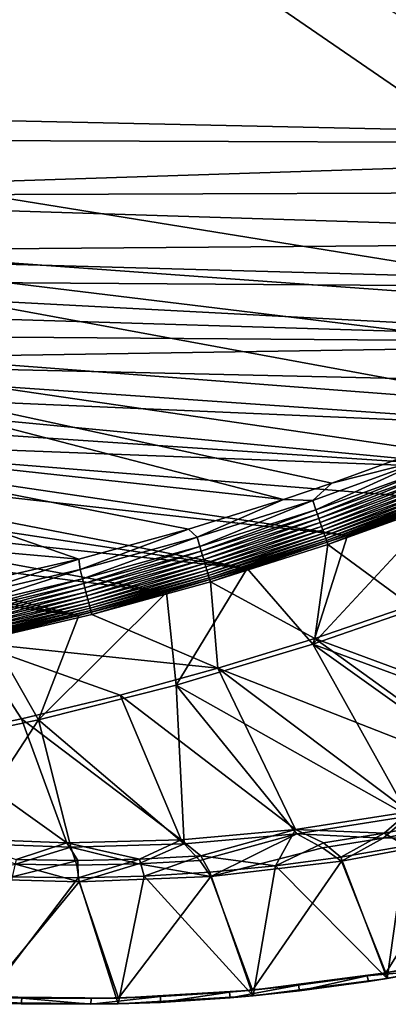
# Model space of a CAD drawing. Header units: metres. Extents: x 0 to 1651, y -1070 to 0.
# Tile 14 of 32: x 606 to 799, y -1070 to -554. Entities that reach past the tile are written whole.
import ezdxf

# ---------------------------------------------------------------- set-up
doc = ezdxf.new("R2010")
doc.units = ezdxf.units.M

msp = doc.modelspace()

# ---------------------------------------------------------------- linework, layer by layer
at = {"layer": 'None'}
for points in [[(629.783752, -256.189758, -403), (569.125183, -283.351929, -403), (1193.170532, -576.010864, -403)], [(1263.507813, -522.243103, -403), (629.783752, -256.189758, -403), (1193.170532, -576.010864, -403)], [(1193.170532, -576.010864, -403), (569.125183, -283.351929, -403), (523.273865, -305.881409, -403)], [(1181.447754, -619.426575, -406), (334.922852, -601.223877, -406), (495.653809, -287.867249, -406)], [(1270.322021, -553.53772, -406), (1226.428955, -587.216003, -406), (495.653809, -287.867249, -406)], [(495.653809, -287.867249, -406), (1226.428955, -587.216003, -406), (1181.447754, -619.426575, -406)], [(448.937836, -346.290924, -403), (1103.315796, -636.548584, -403), (523.273865, -305.881409, -403)], [(1103.315796, -636.548584, -403), (1146.910767, -608.250427, -403), (523.273865, -305.881409, -403)], [(523.273865, -305.881409, -403), (1146.910767, -608.250427, -403), (1193.170532, -576.010864, -403)], [(448.937836, -346.290924, -403), (357.478821, -608.434082, -403), (976.156128, -708.609314, -403)], [(976.156128, -708.609314, -403), (1028.034058, -681.003662, -403), (448.937836, -346.290924, -403)], [(1028.034058, -681.003662, -403), (1103.315796, -636.548584, -403), (448.937836, -346.290924, -403)], [(1181.447754, -619.426575, -406), (341.815216, -616.413513, -406), (334.922852, -601.223877, -406)], [(357.478821, -608.434082, -403), (386.190338, -665.793701, -403), (976.156128, -708.609314, -403)], [(356.292084, -646.405518, -406), (341.815216, -616.413513, -406), (1181.447754, -619.426575, -406)], [(1145.369263, -643.685303, -406), (356.292084, -646.405518, -406), (1181.447754, -619.426575, -406)], [(1145.369263, -643.685303, -406), (1103.928101, -669.917908, -406), (356.292084, -646.405518, -406)], [(1103.928101, -669.917908, -406), (371.644379, -675.803894, -406), (356.292084, -646.405518, -406)], [(1103.928101, -669.917908, -406), (1061.736694, -694.926086, -406), (371.644379, -675.803894, -406)], [(976.156128, -708.609314, -403), (386.190338, -665.793701, -403), (928.621887, -731.870789, -403)], [(386.190338, -665.793701, -403), (874.955444, -755.91217, -403), (928.621887, -731.870789, -403)], [(386.190338, -665.793701, -403), (418.78299, -721.040039, -403), (874.955444, -755.91217, -403)], [(1061.736694, -694.926086, -406), (379.653595, -690.296692, -406), (371.644379, -675.803894, -406)], [(1061.736694, -694.926086, -406), (1009.816956, -723.474548, -406), (379.653595, -690.296692, -406)], [(1009.816956, -723.474548, -406), (387.854187, -704.601257, -406), (379.653595, -690.296692, -406)], [(1009.816956, -723.474548, -406), (396.246918, -718.725159, -406), (387.854187, -704.601257, -406)], [(404.908142, -732.795654, -406), (396.246918, -718.725159, -406), (1009.816956, -723.474548, -406)], [(418.78299, -721.040039, -403), (817.022522, -779.343079, -403), (874.955444, -755.91217, -403)], [(455.149963, -773.877625, -403), (743.870544, -805.366028, -403), (418.78299, -721.040039, -403)], [(743.870544, -805.366028, -403), (769.123169, -796.820801, -403), (418.78299, -721.040039, -403)], [(418.78299, -721.040039, -403), (769.123169, -796.820801, -403), (817.022522, -779.343079, -403)], [(966.380066, -745.566528, -406), (404.908142, -732.795654, -406), (1009.816956, -723.474548, -406)], [(966.380066, -745.566528, -406), (917.642761, -768.503906, -406), (404.908142, -732.795654, -406)], [(917.642761, -768.503906, -406), (413.763672, -746.690247, -406), (404.908142, -732.795654, -406)], [(917.642761, -768.503906, -406), (868.193237, -789.862549, -406), (413.763672, -746.690247, -406)], [(868.193237, -789.862549, -406), (422.483612, -759.920715, -406), (413.763672, -746.690247, -406)], [(422.483612, -759.920715, -406), (868.193237, -789.862549, -406), (431.436432, -773.070007, -406)], [(868.193237, -789.862549, -406), (829.429016, -805.309204, -406), (431.436432, -773.070007, -406)], [(431.436432, -773.070007, -406), (829.429016, -805.309204, -406), (777.389954, -824.316711, -406)], [(431.436432, -773.070007, -406), (777.389954, -824.316711, -406), (440.794678, -786.374756, -406)], [(636.680481, -836.68634, -403), (694.077942, -820.897461, -403), (455.149963, -773.877625, -403)], [(694.077942, -820.897461, -403), (743.870544, -805.366028, -403), (455.149963, -773.877625, -403)], [(455.149963, -773.877625, -403), (495.199585, -823.980286, -403), (636.680481, -836.68634, -403)], [(818.926514, -784.320496, -402.52005), (769.123169, -796.820801, -403), (759.176819, -805.869202, -402.52005)], [(759.176819, -805.869202, -402.52005), (760.839233, -810.772095, -401.100159), (818.926514, -784.320496, -402.52005)], [(818.926514, -784.320496, -402.52005), (760.839233, -810.772095, -401.100159), (820.776184, -789.155823, -401.100159)], [(817.022522, -779.343079, -403), (769.123169, -796.820801, -403), (818.926514, -784.320496, -402.52005)], [(777.389954, -824.316711, -406), (724.750854, -841.593079, -406), (440.794678, -786.374756, -406)], [(440.794678, -786.374756, -406), (724.750854, -841.593079, -406), (450.584564, -799.842957, -406)], [(820.776184, -789.155823, -401.100159), (760.839233, -810.772095, -401.100159), (761.632385, -813.111328, -400.048401)], [(761.632385, -813.111328, -400.048401), (821.658691, -791.462891, -400.048401), (820.776184, -789.155823, -401.100159)], [(762.391602, -815.350403, -398.780426), (821.658691, -791.462891, -400.048401), (761.632385, -813.111328, -400.048401)], [(822.503418, -793.671143, -398.780426), (821.658691, -791.462891, -400.048401), (762.391602, -815.350403, -398.780426)], [(822.503418, -793.671143, -398.780426), (762.391602, -815.350403, -398.780426), (763.111206, -817.472778, -397.307617)], [(823.304077, -795.764221, -397.307617), (822.503418, -793.671143, -398.780426), (763.111206, -817.472778, -397.307617)], [(724.750854, -841.593079, -406), (460.835541, -813.483276, -406), (450.584564, -799.842957, -406)], [(769.123169, -796.820801, -403), (743.870544, -805.366028, -403), (759.176819, -805.869202, -402.52005)], [(823.304077, -795.764221, -397.307617), (763.111206, -817.472778, -397.307617), (763.785583, -819.461731, -395.641296)], [(824.054443, -797.725769, -395.641296), (823.304077, -795.764221, -397.307617), (763.785583, -819.461731, -395.641296)], [(824.054443, -797.725769, -395.641296), (763.785583, -819.461731, -395.641296), (764.409363, -821.30127, -393.793457)], [(824.748413, -799.539978, -393.793457), (824.054443, -797.725769, -395.641296), (764.409363, -821.30127, -393.793457)], [(824.748413, -799.539978, -393.793457), (764.409363, -821.30127, -393.793457), (764.977844, -822.977844, -391.779236)], [(825.380981, -801.193481, -391.779236), (824.748413, -799.539978, -393.793457), (764.977844, -822.977844, -391.779236)], [(825.380981, -801.193481, -391.779236), (764.977844, -822.977844, -391.779236), (765.486694, -824.478577, -389.61441)], [(825.947144, -802.673584, -389.61441), (825.380981, -801.193481, -391.779236), (765.486694, -824.478577, -389.61441)], [(825.947144, -802.673584, -389.61441), (765.486694, -824.478577, -389.61441), (765.931519, -825.790527, -387.314758)], [(826.442078, -803.967407, -387.314758), (825.947144, -802.673584, -389.61441), (765.931519, -825.790527, -387.314758)], [(826.442078, -803.967407, -387.314758), (765.931519, -825.790527, -387.314758), (766.308289, -826.901794, -384.897552)], [(826.861328, -805.063354, -384.897552), (826.442078, -803.967407, -387.314758), (766.308289, -826.901794, -384.897552)], [(743.870544, -805.366028, -403), (694.077942, -820.897461, -403), (698.632141, -825.104431, -402.52005)], [(759.176819, -805.869202, -402.52005), (743.870544, -805.366028, -403), (698.632141, -825.104431, -402.52005)], [(698.632141, -825.104431, -402.52005), (700.104858, -830.067627, -401.100159), (759.176819, -805.869202, -402.52005)], [(700.104858, -830.067627, -401.100159), (760.839233, -810.772095, -401.100159), (759.176819, -805.869202, -402.52005)], [(829.854187, -856.684265, -63), (759.171509, -881.255981, -63), (829.429016, -805.309204, -406)], [(829.429016, -805.309204, -406), (759.171509, -881.255981, -63), (777.389954, -824.316711, -406)], [(826.861328, -805.063354, -384.897552), (766.308289, -826.901794, -384.897552), (766.61438, -827.804504, -382.385681)], [(827.201843, -805.953613, -382.385681), (826.861328, -805.063354, -384.897552), (766.61438, -827.804504, -382.385681)], [(766.61438, -827.804504, -382.385681), (767.005127, -828.957031, -377.175201), (827.201843, -805.953613, -382.385681)], [(767.005127, -828.957031, -377.175201), (827.625977, -807.09436, -377.175201), (827.201843, -805.953613, -382.385681)], [(827.625977, -807.09436, -377.175201), (767.005127, -828.957031, -377.175201), (810.449463, -861.003113, -60)], [(724.750854, -841.593079, -406), (682.642212, -854.043579, -406), (460.835541, -813.483276, -406)], [(682.642212, -854.043579, -406), (471.364014, -827.031738, -406), (460.835541, -813.483276, -406)], [(700.104858, -830.067627, -401.100159), (700.807434, -832.435669, -400.048401), (760.839233, -810.772095, -401.100159)], [(760.839233, -810.772095, -401.100159), (700.807434, -832.435669, -400.048401), (761.632385, -813.111328, -400.048401)], [(761.632385, -813.111328, -400.048401), (700.807434, -832.435669, -400.048401), (701.47998, -834.702271, -398.780426)], [(701.47998, -834.702271, -398.780426), (762.391602, -815.350403, -398.780426), (761.632385, -813.111328, -400.048401)], [(702.117493, -836.850708, -397.307617), (762.391602, -815.350403, -398.780426), (701.47998, -834.702271, -398.780426)], [(763.111206, -817.472778, -397.307617), (762.391602, -815.350403, -398.780426), (702.117493, -836.850708, -397.307617)], [(763.111206, -817.472778, -397.307617), (702.117493, -836.850708, -397.307617), (702.714905, -838.864075, -395.641296)], [(763.785583, -819.461731, -395.641296), (763.111206, -817.472778, -397.307617), (702.714905, -838.864075, -395.641296)], [(763.785583, -819.461731, -395.641296), (702.714905, -838.864075, -395.641296), (703.267456, -840.726257, -393.793457)], [(764.409363, -821.30127, -393.793457), (763.785583, -819.461731, -395.641296), (703.267456, -840.726257, -393.793457)], [(495.199585, -823.980286, -403), (556.248596, -855.120728, -403), (636.680481, -836.68634, -403)], [(694.077942, -820.897461, -403), (636.680481, -836.68634, -403), (637.396057, -841.998535, -402.52005)], [(698.632141, -825.104431, -402.52005), (694.077942, -820.897461, -403), (637.396057, -841.998535, -402.52005)], [(637.396057, -841.998535, -402.52005), (638.676758, -847.014648, -401.100159), (698.632141, -825.104431, -402.52005)], [(638.676758, -847.014648, -401.100159), (700.104858, -830.067627, -401.100159), (698.632141, -825.104431, -402.52005)], [(764.409363, -821.30127, -393.793457), (703.267456, -840.726257, -393.793457), (703.771057, -842.423462, -391.779236)], [(764.977844, -822.977844, -391.779236), (764.409363, -821.30127, -393.793457), (703.771057, -842.423462, -391.779236)], [(764.977844, -822.977844, -391.779236), (703.771057, -842.423462, -391.779236), (704.221802, -843.942688, -389.61441)], [(765.486694, -824.478577, -389.61441), (764.977844, -822.977844, -391.779236), (704.221802, -843.942688, -389.61441)], [(765.486694, -824.478577, -389.61441), (704.221802, -843.942688, -389.61441), (704.615845, -845.270752, -387.314758)], [(765.931519, -825.790527, -387.314758), (765.486694, -824.478577, -389.61441), (704.615845, -845.270752, -387.314758)], [(759.171509, -881.255981, -63), (724.750854, -841.593079, -406), (777.389954, -824.316711, -406)], [(682.642212, -854.043579, -406), (636.776367, -866.25531, -406), (471.364014, -827.031738, -406)], [(636.776367, -866.25531, -406), (481.750244, -839.967041, -406), (471.364014, -827.031738, -406)], [(638.676758, -847.014648, -401.100159), (639.287842, -849.407898, -400.048401), (700.104858, -830.067627, -401.100159)], [(639.287842, -849.407898, -400.048401), (700.807434, -832.435669, -400.048401), (700.104858, -830.067627, -401.100159)], [(765.931519, -825.790527, -387.314758), (704.615845, -845.270752, -387.314758), (704.949646, -846.395691, -384.897552)], [(766.308289, -826.901794, -384.897552), (765.931519, -825.790527, -387.314758), (704.949646, -846.395691, -384.897552)], [(766.308289, -826.901794, -384.897552), (704.949646, -846.395691, -384.897552), (705.220825, -847.309448, -382.385681)], [(766.61438, -827.804504, -382.385681), (766.308289, -826.901794, -384.897552), (705.220825, -847.309448, -382.385681)], [(705.220825, -847.309448, -382.385681), (705.588745, -848.473389, -377.175201), (766.61438, -827.804504, -382.385681)], [(705.588745, -848.473389, -377.175201), (767.005127, -828.957031, -377.175201), (766.61438, -827.804504, -382.385681)], [(767.005127, -828.957031, -377.175201), (705.588745, -848.473389, -377.175201), (760.212036, -878.177368, -60)], [(810.449463, -861.003113, -60), (767.005127, -828.957031, -377.175201), (760.212036, -878.177368, -60)], [(639.287842, -849.407898, -400.048401), (639.872742, -851.69873, -398.780426), (700.807434, -832.435669, -400.048401)], [(700.807434, -832.435669, -400.048401), (639.872742, -851.69873, -398.780426), (701.47998, -834.702271, -398.780426)], [(701.47998, -834.702271, -398.780426), (639.872742, -851.69873, -398.780426), (640.427124, -853.870056, -397.307617)], [(640.427124, -853.870056, -397.307617), (702.117493, -836.850708, -397.307617), (701.47998, -834.702271, -398.780426)], [(481.750244, -839.967041, -406), (636.776367, -866.25531, -406), (487.004303, -846.355835, -406)], [(636.680481, -836.68634, -403), (556.248596, -855.120728, -403), (575.57605, -856.525452, -402.52005)], [(637.396057, -841.998535, -402.52005), (636.680481, -836.68634, -403), (575.57605, -856.525452, -402.52005)], [(640.946716, -855.904968, -395.641296), (702.117493, -836.850708, -397.307617), (640.427124, -853.870056, -397.307617)], [(702.714905, -838.864075, -395.641296), (702.117493, -836.850708, -397.307617), (640.946716, -855.904968, -395.641296)], [(702.714905, -838.864075, -395.641296), (640.946716, -855.904968, -395.641296), (641.427246, -857.786987, -393.793457)], [(703.267456, -840.726257, -393.793457), (702.714905, -838.864075, -395.641296), (641.427246, -857.786987, -393.793457)], [(703.267456, -840.726257, -393.793457), (641.427246, -857.786987, -393.793457), (641.865234, -859.502319, -391.779236)], [(703.771057, -842.423462, -391.779236), (703.267456, -840.726257, -393.793457), (641.865234, -859.502319, -391.779236)], [(575.57605, -856.525452, -402.52005), (576.663025, -861.587158, -401.100159), (637.396057, -841.998535, -402.52005)], [(576.663025, -861.587158, -401.100159), (638.676758, -847.014648, -401.100159), (637.396057, -841.998535, -402.52005)], [(703.771057, -842.423462, -391.779236), (641.865234, -859.502319, -391.779236), (642.257263, -861.03772, -389.61441)], [(704.221802, -843.942688, -389.61441), (703.771057, -842.423462, -391.779236), (642.257263, -861.03772, -389.61441)], [(704.221802, -843.942688, -389.61441), (642.257263, -861.03772, -389.61441), (642.599976, -862.379944, -387.314758)], [(704.615845, -845.270752, -387.314758), (704.221802, -843.942688, -389.61441), (642.599976, -862.379944, -387.314758)], [(704.615845, -845.270752, -387.314758), (642.599976, -862.379944, -387.314758), (642.890198, -863.516846, -384.897552)], [(704.949646, -846.395691, -384.897552), (704.615845, -845.270752, -387.314758), (642.890198, -863.516846, -384.897552)], [(687.702698, -902.677124, -63), (682.642212, -854.043579, -406), (724.750854, -841.593079, -406)], [(759.171509, -881.255981, -63), (687.702698, -902.677124, -63), (724.750854, -841.593079, -406)], [(636.776367, -866.25531, -406), (590.582947, -877.16272, -406), (487.004303, -846.355835, -406)], [(576.663025, -861.587158, -401.100159), (577.181702, -864.002136, -400.048401), (638.676758, -847.014648, -401.100159)], [(577.181702, -864.002136, -400.048401), (639.287842, -849.407898, -400.048401), (638.676758, -847.014648, -401.100159)], [(577.181702, -864.002136, -400.048401), (577.678101, -866.313721, -398.780426), (639.287842, -849.407898, -400.048401)], [(577.678101, -866.313721, -398.780426), (639.872742, -851.69873, -398.780426), (639.287842, -849.407898, -400.048401)], [(704.949646, -846.395691, -384.897552), (642.890198, -863.516846, -384.897552), (643.126038, -864.44043, -382.385681)], [(705.220825, -847.309448, -382.385681), (704.949646, -846.395691, -384.897552), (643.126038, -864.44043, -382.385681)], [(643.126038, -864.44043, -382.385681), (643.46759, -865.614624, -377.175201), (705.220825, -847.309448, -382.385681)], [(643.46759, -865.614624, -377.175201), (705.588745, -848.473389, -377.175201), (705.220825, -847.309448, -382.385681)], [(705.588745, -848.473389, -377.175201), (643.46759, -865.614624, -377.175201), (709.468689, -893.793701, -60)], [(760.212036, -878.177368, -60), (705.588745, -848.473389, -377.175201), (709.468689, -893.793701, -60)], [(577.678101, -866.313721, -398.780426), (578.148621, -868.504761, -397.307617), (639.872742, -851.69873, -398.780426)], [(639.872742, -851.69873, -398.780426), (578.148621, -868.504761, -397.307617), (640.427124, -853.870056, -397.307617)], [(640.427124, -853.870056, -397.307617), (578.148621, -868.504761, -397.307617), (578.5896, -870.558105, -395.641296)], [(578.5896, -870.558105, -395.641296), (640.946716, -855.904968, -395.641296), (640.427124, -853.870056, -397.307617)], [(578.997437, -872.457214, -393.793457), (640.946716, -855.904968, -395.641296), (578.5896, -870.558105, -395.641296)], [(641.427246, -857.786987, -393.793457), (640.946716, -855.904968, -395.641296), (578.997437, -872.457214, -393.793457)], [(687.702698, -902.677124, -63), (615.638672, -920.923889, -63), (682.642212, -854.043579, -406)], [(615.638672, -920.923889, -63), (636.776367, -866.25531, -406), (682.642212, -854.043579, -406)], [(641.427246, -857.786987, -393.793457), (578.997437, -872.457214, -393.793457), (579.369141, -874.18811, -391.779236)], [(641.865234, -859.502319, -391.779236), (641.427246, -857.786987, -393.793457), (579.369141, -874.18811, -391.779236)], [(641.865234, -859.502319, -391.779236), (579.369141, -874.18811, -391.779236), (579.701843, -875.737488, -389.61441)], [(642.257263, -861.03772, -389.61441), (641.865234, -859.502319, -391.779236), (579.701843, -875.737488, -389.61441)], [(642.257263, -861.03772, -389.61441), (579.701843, -875.737488, -389.61441), (579.992737, -877.091919, -387.314758)], [(642.599976, -862.379944, -387.314758), (642.257263, -861.03772, -389.61441), (579.992737, -877.091919, -387.314758)], [(759.171509, -881.255981, -63), (829.854187, -856.684265, -63), (924.319275, -942.038391, -63)], [(810.449463, -861.003113, -60), (760.212036, -878.177368, -60), (925.265564, -939.302734, -60)], [(642.599976, -862.379944, -387.314758), (579.992737, -877.091919, -387.314758), (580.239075, -878.239136, -384.897552)], [(642.890198, -863.516846, -384.897552), (642.599976, -862.379944, -387.314758), (580.239075, -878.239136, -384.897552)], [(642.890198, -863.516846, -384.897552), (580.239075, -878.239136, -384.897552), (580.439209, -879.171082, -382.385681)], [(643.126038, -864.44043, -382.385681), (642.890198, -863.516846, -384.897552), (580.439209, -879.171082, -382.385681)], [(580.439209, -879.171082, -382.385681), (580.733521, -880.355408, -377.175201), (643.126038, -864.44043, -382.385681)], [(580.733521, -880.355408, -377.175201), (643.46759, -865.614624, -377.175201), (643.126038, -864.44043, -382.385681)], [(709.468689, -893.793701, -60), (643.46759, -865.614624, -377.175201), (580.733521, -880.355408, -377.175201)], [(636.776367, -866.25531, -406), (615.638672, -920.923889, -63), (590.582947, -877.16272, -406)], [(615.638672, -920.923889, -63), (543.202576, -935.981506, -63), (590.582947, -877.16272, -406)], [(554.688477, -931.153809, -60), (606.657959, -920.294556, -60), (580.733521, -880.355408, -377.175201)], [(580.733521, -880.355408, -377.175201), (606.657959, -920.294556, -60), (658.267761, -907.837219, -60)], [(658.267761, -907.837219, -60), (709.468689, -893.793701, -60), (580.733521, -880.355408, -377.175201)], [(687.702698, -902.677124, -63), (759.171509, -881.255981, -63), (809.482178, -971.373596, -63)], [(760.212036, -878.177368, -60), (709.468689, -893.793701, -60), (867.978882, -956.014832, -60)], [(759.171509, -881.255981, -63), (867.367065, -958.531433, -63), (809.482178, -971.373596, -63)], [(867.367065, -958.531433, -63), (759.171509, -881.255981, -63), (924.319275, -942.038391, -63)], [(760.212036, -878.177368, -60), (867.978882, -956.014832, -60), (925.265564, -939.302734, -60)], [(709.468689, -893.793701, -60), (658.267761, -907.837219, -60), (750.167175, -978.336487, -60)], [(709.468689, -893.793701, -60), (809.494446, -969.064758, -60), (867.978882, -956.014832, -60)], [(809.494446, -969.064758, -60), (709.468689, -893.793701, -60), (750.167175, -978.336487, -60)], [(615.638672, -920.923889, -63), (687.702698, -902.677124, -63), (691.852539, -985.91217, -63)], [(691.852539, -985.91217, -63), (687.702698, -902.677124, -63), (750.898499, -980.512817, -63)], [(687.702698, -902.677124, -63), (809.482178, -971.373596, -63), (750.898499, -980.512817, -63)], [(658.267761, -907.837219, -60), (606.657959, -920.294556, -60), (690.365417, -983.760315, -60)], [(750.167175, -978.336487, -60), (658.267761, -907.837219, -60), (690.365417, -983.760315, -60)], [(543.202576, -935.981506, -63), (615.638672, -920.923889, -63), (573.328857, -985.418701, -63)], [(606.657959, -920.294556, -60), (554.688477, -931.153809, -60), (630.46344, -985.314392, -60)], [(615.638672, -920.923889, -63), (632.582886, -987.549683, -63), (573.328857, -985.418701, -63)], [(690.365417, -983.760315, -60), (606.657959, -920.294556, -60), (630.46344, -985.314392, -60)], [(632.582886, -987.549683, -63), (615.638672, -920.923889, -63), (691.852539, -985.91217, -63)], [(630.46344, -985.314392, -60), (554.688477, -931.153809, -60), (570.833679, -983.025208, -60)], [(809.494446, -969.064758, -60), (750.167175, -978.336487, -60), (796.614685, -980.250916, -29.795856)], [(828.281189, -974.088257, -29.805494), (809.494446, -969.064758, -60), (796.614685, -980.250916, -29.795856)], [(750.898499, -980.512817, -63), (809.482178, -971.373596, -63), (796.01178, -982.831787, -32.145981)], [(809.482178, -971.373596, -63), (827.638062, -976.717407, -32.148846), (796.01178, -982.831787, -32.145981)], [(796.614685, -980.250916, -29.795856), (807.867737, -986.973267), (828.281189, -974.088257, -29.805494)], [(750.167175, -978.336487, -60), (690.365417, -983.760315, -60), (700.601379, -992.144958, -29.766943)], [(739.665466, -997.369873), (750.167175, -978.336487, -60), (700.601379, -992.144958, -29.766943)], [(750.167175, -978.336487, -60), (739.665466, -997.369873), (764.753906, -985.31842, -29.786219)], [(796.614685, -980.250916, -29.795856), (750.167175, -978.336487, -60), (764.753906, -985.31842, -29.786219)], [(764.753906, -985.31842, -29.786219), (773.860962, -992.790894), (796.614685, -980.250916, -29.795856)], [(773.860962, -992.790894), (807.867737, -986.973267), (796.614685, -980.250916, -29.795856)], [(796.01178, -982.831787, -32.145981), (827.638062, -976.717407, -32.148846), (842.000183, -982.158691, -3)], [(630.46344, -985.314392, -60), (570.833679, -983.025208, -60), (603.869812, -994.06189, -29.738029)], [(632.582886, -987.549683, -63), (603.539795, -996.452515, -32.135738), (573.328857, -985.418701, -63)], [(630.46344, -985.314392, -60), (603.869812, -994.06189, -29.738029), (636.129517, -994.535034, -29.747667)], [(690.365417, -983.760315, -60), (630.46344, -985.314392, -60), (668.386169, -993.895752, -29.757305)], [(668.386169, -993.895752, -29.757305), (630.46344, -985.314392, -60), (636.129517, -994.535034, -29.747667)], [(700.601379, -992.144958, -29.766943), (690.365417, -983.760315, -60), (668.386169, -993.895752, -29.757305)], [(691.852539, -985.91217, -63), (750.898499, -980.512817, -63), (700.12915, -994.608032, -32.139267)], [(700.12915, -994.608032, -32.139267), (750.898499, -980.512817, -63), (705.734619, -1002.91449, -3)], [(705.734619, -1002.91449, -3), (750.898499, -980.512817, -63), (764.194214, -987.857178, -32.143085)], [(764.753906, -985.31842, -29.786219), (739.665466, -997.369873), (773.860962, -992.790894)], [(750.898499, -980.512817, -63), (796.01178, -982.831787, -32.145981), (764.194214, -987.857178, -32.143085)], [(764.194214, -987.857178, -32.143085), (796.01178, -982.831787, -32.145981), (774.243713, -995.007019, -3)], [(842.000183, -982.158691, -3), (797.480347, -1053.495605, -3), (774.243713, -995.007019, -3)], [(796.01178, -982.831787, -32.145981), (842.000183, -982.158691, -3), (774.243713, -995.007019, -3)], [(842.000183, -982.158691, -3), (866.476868, -1039.661865, -3), (797.480347, -1053.495605, -3)], [(635.749756, -996.943726, -32.136932), (603.539795, -996.452515, -32.135738), (632.582886, -987.549683, -63)], [(632.582886, -987.549683, -63), (691.852539, -985.91217, -63), (667.959106, -996.328552, -32.138042)], [(667.959106, -996.328552, -32.138042), (635.749756, -996.943726, -32.136932), (632.582886, -987.549683, -63)], [(691.852539, -985.91217, -63), (700.12915, -994.608032, -32.139267), (667.959106, -996.328552, -32.138042)], [(774.243713, -995.007019, -3), (705.734619, -1002.91449, -3), (764.194214, -987.857178, -32.143085)], [(798.080994, -1056.437134), (807.867737, -986.973267), (773.860962, -992.790894)], [(798.080994, -1056.437134), (867.406982, -1042.524658), (807.867737, -986.973267)], [(636.129517, -994.535034, -29.747667), (603.869812, -994.06189, -29.738029), (601.899536, -1003.203308)], [(601.899536, -1003.203308), (636.397766, -1003.622803), (636.129517, -994.535034, -29.747667)], [(636.397766, -1003.622803), (668.386169, -993.895752, -29.757305), (636.129517, -994.535034, -29.747667)], [(636.397766, -1003.622803), (670.888489, -1002.789429), (668.386169, -993.895752, -29.757305)], [(667.959106, -996.328552, -32.138042), (700.12915, -994.608032, -32.139267), (705.734619, -1002.91449, -3)], [(670.888489, -1002.789429), (700.601379, -992.144958, -29.766943), (668.386169, -993.895752, -29.757305)], [(670.888489, -1002.789429), (705.326172, -1000.704163), (700.601379, -992.144958, -29.766943)], [(705.326172, -1000.704163), (739.665466, -997.369873), (700.601379, -992.144958, -29.766943)], [(774.243713, -995.007019, -3), (727.69165, -1062.519775, -3), (705.734619, -1002.91449, -3)], [(797.480347, -1053.495605, -3), (727.69165, -1062.519775, -3), (774.243713, -995.007019, -3)], [(739.665466, -997.369873), (798.080994, -1056.437134), (773.860962, -992.790894)], [(636.832703, -1005.8396, -3), (567.899963, -1003.767029, -3), (603.539795, -996.452515, -32.135738)], [(635.749756, -996.943726, -32.136932), (636.832703, -1005.8396, -3), (603.539795, -996.452515, -32.135738)], [(636.832703, -1005.8396, -3), (635.749756, -996.943726, -32.136932), (667.959106, -996.328552, -32.138042)], [(705.734619, -1002.91449, -3), (636.832703, -1005.8396, -3), (667.959106, -996.328552, -32.138042)], [(727.957031, -1065.508057), (705.326172, -1000.704163), (670.888489, -1002.789429)], [(705.326172, -1000.704163), (727.957031, -1065.508057), (739.665466, -997.369873)], [(727.957031, -1065.508057), (798.080994, -1056.437134), (739.665466, -997.369873)], [(636.832703, -1005.8396, -3), (587.079529, -1065.989136, -3), (567.899963, -1003.767029, -3)], [(586.668274, -1068.973755), (636.397766, -1003.622803), (601.899536, -1003.203308)], [(586.668274, -1068.973755), (657.372864, -1069.693604), (636.397766, -1003.622803)], [(657.44574, -1066.690918, -3), (587.079529, -1065.989136, -3), (636.832703, -1005.8396, -3)], [(657.372864, -1069.693604), (670.888489, -1002.789429), (636.397766, -1003.622803)], [(705.734619, -1002.91449, -3), (657.44574, -1066.690918, -3), (636.832703, -1005.8396, -3)], [(657.372864, -1069.693604), (727.957031, -1065.508057), (670.888489, -1002.789429)], [(727.69165, -1062.519775, -3), (657.44574, -1066.690918, -3), (705.734619, -1002.91449, -3)], [(866.476868, -1039.661865, -3), (823.464722, -1048.86853, -45), (797.480347, -1053.495605, -3)], [(867.406982, -1042.524658), (798.080994, -1056.437134), (824.189758, -1051.78418, -45)], [(823.464722, -1048.86853, -45), (787.706482, -1055.056519, -45), (797.480347, -1053.495605, -3)], [(787.706482, -1055.056519, -45), (823.464722, -1048.86853, -45), (824.189758, -1051.78418, -45)], [(787.706482, -1055.056519, -45), (824.189758, -1051.78418, -45), (788.260315, -1058.00647, -45)], [(798.080994, -1056.437134), (788.260315, -1058.00647, -45), (824.189758, -1051.78418, -45)], [(797.480347, -1053.495605, -3), (751.750061, -1059.963379, -45), (727.69165, -1062.519775, -3)], [(798.080994, -1056.437134), (727.957031, -1065.508057), (752.131165, -1062.939209, -45)], [(797.480347, -1053.495605, -3), (787.706482, -1055.056519, -45), (751.750061, -1059.963379, -45)], [(751.750061, -1059.963379, -45), (787.706482, -1055.056519, -45), (752.131165, -1062.939209, -45)], [(752.131165, -1062.939209, -45), (787.706482, -1055.056519, -45), (788.260315, -1058.00647, -45)], [(788.260315, -1058.00647, -45), (798.080994, -1056.437134), (752.131165, -1062.939209, -45)], [(727.69165, -1062.519775, -3), (679.426331, -1065.9104, -45), (657.44574, -1066.690918, -3)], [(727.69165, -1062.519775, -3), (715.641357, -1063.582886, -45), (679.426331, -1065.9104, -45)], [(751.750061, -1059.963379, -45), (715.641357, -1063.582886, -45), (727.69165, -1062.519775, -3)], [(715.641357, -1063.582886, -45), (751.750061, -1059.963379, -45), (715.848694, -1066.575928, -45)], [(715.848694, -1066.575928, -45), (751.750061, -1059.963379, -45), (752.131165, -1062.939209, -45)], [(752.131165, -1062.939209, -45), (727.957031, -1065.508057), (715.848694, -1066.575928, -45)], [(570.116211, -1068.095337, -45), (570.606445, -1065.119629, -45), (606.546387, -1069.672241, -45)], [(606.546387, -1069.672241, -45), (586.668274, -1068.973755), (570.116211, -1068.095337, -45)], [(606.86261, -1066.679321, -45), (570.606445, -1065.119629, -45), (587.079529, -1065.989136, -3)], [(570.606445, -1065.119629, -45), (606.86261, -1066.679321, -45), (606.546387, -1069.672241, -45)], [(657.44574, -1066.690918, -3), (606.86261, -1066.679321, -45), (587.079529, -1065.989136, -3)], [(606.546387, -1069.672241, -45), (606.86261, -1066.679321, -45), (643.009644, -1069.94458, -45)], [(657.44574, -1066.690918, -3), (643.151367, -1066.942993, -45), (606.86261, -1066.679321, -45)], [(606.86261, -1066.679321, -45), (643.151367, -1066.942993, -45), (643.009644, -1069.94458, -45)], [(643.009644, -1069.94458, -45), (643.151367, -1066.942993, -45), (679.426331, -1065.9104, -45)], [(643.009644, -1069.94458, -45), (679.426331, -1065.9104, -45), (679.459351, -1068.912109, -45)], [(679.426331, -1065.9104, -45), (643.151367, -1066.942993, -45), (657.44574, -1066.690918, -3)], [(727.957031, -1065.508057), (657.372864, -1069.693604), (679.459351, -1068.912109, -45)], [(679.426331, -1065.9104, -45), (715.641357, -1063.582886, -45), (679.459351, -1068.912109, -45)], [(679.459351, -1068.912109, -45), (715.641357, -1063.582886, -45), (715.848694, -1066.575928, -45)], [(727.957031, -1065.508057), (679.459351, -1068.912109, -45), (715.848694, -1066.575928, -45)], [(657.372864, -1069.693604), (586.668274, -1068.973755), (606.546387, -1069.672241, -45)], [(643.009644, -1069.94458, -45), (657.372864, -1069.693604), (606.546387, -1069.672241, -45)], [(657.372864, -1069.693604), (643.009644, -1069.94458, -45), (679.459351, -1068.912109, -45)]]:
    msp.add_3dface(points, dxfattribs=at)

doc.saveas('drawing.dxf')
